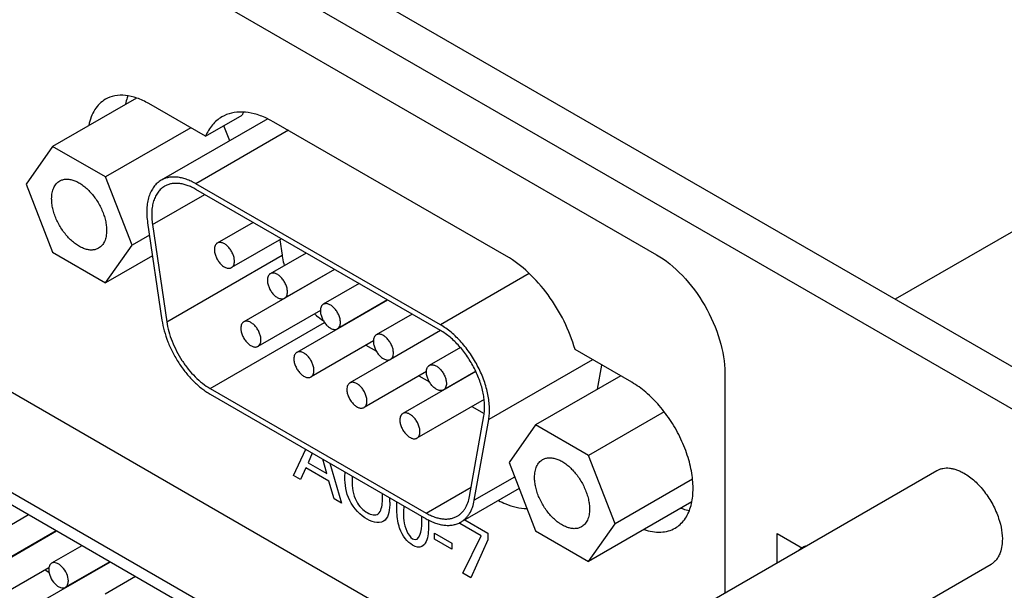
# Model space of a CAD drawing. Header units: inches. Extents: x 0 to 34, y 0 to 22.
# Tile 72 of 78: x 30 to 30.7, y 16.2 to 16.6. Entities that reach past the tile are written whole.
import ezdxf

# ---------------------------------------------------------------- set-up
doc = ezdxf.new("R2010")
doc.units = ezdxf.units.IN
doc.header["$LTSCALE"] = 1.87
doc.header["$MEASUREMENT"] = 0
doc.layers.get('0').update_dxf_attribs({"linetype": 'CONTINUOUS'})
doc.layers.add('02___PRT_ALL_AXES', color=7, linetype='CONTINUOUS')

msp = doc.modelspace()

# ---------------------------------------------------------------- linework, layer by layer
at = {"color": 7, "linetype": 'CONTINUOUS'}
for p, q in [((31.01054, 16.1876), (24.42561, 19.98966)), ((30.98402, 16.17229), (24.39909, 19.97435)), ((30.09342, 16.54649), (30.09342, 16.54608)), ((30.31287, 16.37875), (30.13667, 16.48049)), ((30.10538, 16.45508), (30.14303, 16.47682)), ((30.10538, 16.45508), (30.11572, 16.38502)), ((30.19716, 16.44414), (30.19881, 16.433)), ((30.11572, 16.38502), (30.19881, 16.433)), ((30.26065, 16.11354), (29.79149, 16.38443)), ((30.147, 16.33695), (30.22936, 16.3845)), ((30.26065, 16.10456), (29.79149, 16.37545)), ((30.25921, 16.3681), (30.26671, 16.36378)), ((30.29739, 16.34606), (30.30491, 16.34172)), ((30.147, 16.33695), (30.30254, 16.24714)), ((30.33558, 16.32401), (30.34439, 16.31892)), ((30.33382, 16.2591), (30.34415, 16.31722)), ((30.42737, 16.13735), (30.67061, 16.27779)), ((30.30254, 16.24714), (30.33503, 16.2659)), ((30.01607, 16.24578), (29.9942, 16.23316)), ((30.03639, 16.23405), (29.97493, 16.19856)), ((30.03607, 16.23424), (30.0042, 16.21584)), ((30.55552, 16.23233), (30.57369, 16.22183)), ((30.55552, 16.21134), (30.55552, 16.23233)), ((30.0178, 16.22331), (30.01798, 16.22379)), ((30.0201, 16.22502), (30.01993, 16.22454)), ((30.05461, 16.22353), (30.03274, 16.21091)), ((30.01547, 16.22234), (30.0153, 16.22186)), ((30.07493, 16.2118), (30.01347, 16.17631)), ((30.0746, 16.21198), (30.04274, 16.19359)), ((30.46637, 16.0698), (30.70961, 16.21024)), ((30.03079, 16.20772), (29.98493, 16.18124)), ((30.02812, 16.20617), (30.03082, 16.20462)), ((30.05712, 16.20189), (30.05743, 16.2016)), ((30.0591, 16.20303), (30.05922, 16.20272)), ((30.06033, 16.20336), (30.06026, 16.2037)), ((30.06238, 16.20492), (30.06245, 16.20459)), ((30.04633, 16.19566), (30.04666, 16.19547)), ((30.05353, 16.19982), (30.05367, 16.1996)), ((30.0553, 16.20037), (30.055, 16.20067)), ((30.09314, 16.20128), (30.07128, 16.18865))]:
    msp.add_line(p, q, dxfattribs=at)
at = {"color": 3, "linetype": 'CONTINUOUS'}
msp.add_line((32.75161, 17.62014), (30.64055, 16.40123), dxfattribs=at)
at = {"color": 40, "linetype": 'CONTINUOUS'}
for p, q in [((29.52783, 16.97659), (30.46863, 16.43339)), ((30.51773, 16.34833), (30.51773, 16.18952)), ((30.2071, 16.27419), (30.21584, 16.29312)), ((30.22054, 16.2904), (30.21755, 16.2834)), ((30.21598, 16.27972), (30.21215, 16.27127)), ((30.23242, 16.27022), (30.21598, 16.27972)), ((30.21755, 16.2834), (30.23095, 16.27566)), ((30.23095, 16.27566), (30.22811, 16.28603)), ((30.2332, 16.28309), (30.2416, 16.25427)), ((30.21215, 16.27127), (30.2071, 16.27419)), ((30.24402, 16.27304), (30.2442, 16.27674)), ((30.24928, 16.27381), (30.24918, 16.27041)), ((30.23625, 16.25736), (30.23242, 16.27022)), ((30.27121, 16.25808), (30.27114, 16.26119)), ((30.2416, 16.25427), (30.23625, 16.25736)), ((30.28149, 16.25039), (30.28157, 16.25517)), ((30.28647, 16.25234), (30.2862, 16.24796)), ((30.2995, 16.24039), (30.29943, 16.24485)), ((30.3042, 16.24218), (30.30426, 16.23815)), ((30.34217, 16.23071), (30.32692, 16.23952)), ((30.33038, 16.24222), (30.34713, 16.23255)), ((30.30869, 16.23259), (30.32101, 16.22547)), ((30.30869, 16.22828), (30.30869, 16.23259)), ((30.32912, 16.20374), (30.34217, 16.23071)), ((30.34713, 16.23255), (30.34713, 16.22779)), ((30.32101, 16.22117), (30.30869, 16.22828)), ((30.32101, 16.22547), (30.32101, 16.22117)), ((30.34713, 16.22779), (30.33467, 16.20053)), ((30.57143, 16.22053), (30.57324, 16.2221)), ((30.33467, 16.20053), (30.32912, 16.20374))]:
    msp.add_line(p, q, dxfattribs=at)
msp.add_arc((30.23185, 16.25502), 0.04457, 0.00591, 4.10798, dxfattribs=at)
at = {"color": 7, "linetype": 'CONTINUOUS'}
msp.add_arc((30.7031, 16.22152), 0.01302, 300.01214, 301.98616, dxfattribs=at)
for points, knots in [([(30.11417, 16.48272), (30.11325, 16.48219), (30.11151, 16.48092), (30.10931, 16.47848), (30.10751, 16.47553), (30.10616, 16.47212), (30.10526, 16.46831), (30.10482, 16.46414), (30.10484, 16.45968), (30.10516, 16.45664), (30.10538, 16.45508)], [0, 0, 0, 0, 0.102826, 0.208571, 0.319767, 0.438313, 0.565363, 0.701442, 0.846564, 1, 1, 1, 1]), ([(30.13667, 16.48049), (30.13565, 16.48108), (30.13363, 16.48214), (30.13054, 16.4834), (30.1275, 16.48429), (30.12455, 16.48478), (30.12171, 16.48488), (30.119, 16.48458), (30.11647, 16.48388), (30.1149, 16.48314), (30.11417, 16.48272)], [0, 0, 0, 0, 0.148531, 0.289506, 0.422746, 0.54865, 0.668001, 0.781944, 0.89199, 1, 1, 1, 1]), ([(30.19881, 16.433), (30.1989, 16.43238), (30.19931, 16.42987), (30.19989, 16.42738), (30.20041, 16.42553)], [0, 0, 0, 0, 0.243998, 1, 1, 1, 1]), ([(30.22206, 16.39074), (30.22258, 16.39029), (30.22462, 16.38855), (30.2268, 16.38696), (30.22848, 16.3859)], [0, 0, 0, 0, 0.257856, 1, 1, 1, 1]), ([(30.11572, 16.38502), (30.11607, 16.38267), (30.11709, 16.37789), (30.11947, 16.37082), (30.12265, 16.36383), (30.12654, 16.35712), (30.13104, 16.35091), (30.13601, 16.34536), (30.1413, 16.34065), (30.14509, 16.33805), (30.147, 16.33695)], [0, 0, 0, 0, 0.120784, 0.247692, 0.378368, 0.510285, 0.640808, 0.767384, 0.887747, 1, 1, 1, 1]), ([(30.34415, 16.31722), (30.34437, 16.31846), (30.34467, 16.32103), (30.34473, 16.32502), (30.34441, 16.32921), (30.34346, 16.3351), (30.34133, 16.34264), (30.33751, 16.35149), (30.33254, 16.35991), (30.32758, 16.3663), (30.32323, 16.37085), (30.31988, 16.37388), (30.31644, 16.37653), (30.31406, 16.37806), (30.31287, 16.37875)], [0, 0, 0, 0, 0.051824, 0.106813, 0.164761, 0.225427, 0.353419, 0.487364, 0.623126, 0.756388, 0.820818, 0.88315, 0.943008, 1, 1, 1, 1]), ([(30.67061, 16.27779), (30.67125, 16.27816), (30.67261, 16.2788), (30.67481, 16.2794), (30.67715, 16.27967), (30.67961, 16.27958), (30.68217, 16.27915), (30.6848, 16.27838), (30.68748, 16.27729), (30.68923, 16.27637), (30.69011, 16.27586)], [0, 0, 0, 0, 0.108012, 0.218067, 0.331993, 0.451326, 0.577242, 0.710552, 0.851551, 1, 1, 1, 1]), ([(30.69011, 16.27586), (30.69145, 16.27509), (30.69411, 16.27332), (30.6979, 16.27018), (30.70153, 16.26653), (30.70494, 16.26243), (30.70805, 16.25798), (30.71172, 16.25172), (30.71389, 16.2467), (30.71503, 16.24328)], [0, 0, 0, 0, 0.110894, 0.228708, 0.352111, 0.479769, 0.610131, 0.741479, 1, 1, 1, 1]), ([(30.32504, 16.24491), (30.3256, 16.24524), (30.32669, 16.24597), (30.32819, 16.24728), (30.32954, 16.2488), (30.33116, 16.25112), (30.33277, 16.25455), (30.33354, 16.25753), (30.33382, 16.2591)], [0, 0, 0, 0, 0.113583, 0.22843, 0.345728, 0.466558, 0.722023, 1, 1, 1, 1]), ([(30.30254, 16.24714), (30.30355, 16.24656), (30.30558, 16.2455), (30.30867, 16.24423), (30.3117, 16.24335), (30.31465, 16.24285), (30.3175, 16.24275), (30.3202, 16.24305), (30.32273, 16.24376), (30.3243, 16.24449), (30.32504, 16.24491)], [0, 0, 0, 0, 0.148526, 0.289504, 0.422747, 0.548651, 0.668001, 0.781943, 0.89199, 1, 1, 1, 1]), ([(30.71503, 16.24328), (30.71595, 16.24051), (30.71733, 16.23508), (30.71776, 16.22948), (30.71767, 16.22682)], [0, 0, 0, 0, 0.52318, 1, 1, 1, 1]), ([(30.71767, 16.22682), (30.71764, 16.2262), (30.7175, 16.22386), (30.71709, 16.22152), (30.7166, 16.21986)], [0, 0, 0, 0, 0.263003, 1, 1, 1, 1]), ([(30.7166, 16.21986), (30.7163, 16.21884), (30.71559, 16.21691), (30.7141, 16.2143), (30.71224, 16.21211), (30.71077, 16.21096), (30.71, 16.21048)], [0, 0, 0, 0, 0.271271, 0.525438, 0.766517, 1, 1, 1, 1]), ([(30.03274, 16.21091), (30.03206, 16.21052), (30.0309, 16.20906), (30.03067, 16.20728), (30.03067, 16.20633)], [0, 0, 0, 0, 0.449232, 1, 1, 1, 1]), ([(30.04481, 16.19816), (30.04481, 16.19995), (30.04383, 16.20365), (30.04129, 16.20758), (30.03858, 16.20998), (30.03651, 16.21111), (30.03449, 16.21152), (30.03324, 16.21119), (30.03274, 16.21091)], [0, 0, 0, 0, 0.269846, 0.561291, 0.695439, 0.813131, 0.912852, 1, 1, 1, 1]), ([(30.03067, 16.20633), (30.03067, 16.20454), (30.03165, 16.20084), (30.03419, 16.19691), (30.0369, 16.19451), (30.03896, 16.19338), (30.04098, 16.19297), (30.04224, 16.1933), (30.04274, 16.19359)], [0, 0, 0, 0, 0.269846, 0.561291, 0.695439, 0.813131, 0.912852, 1, 1, 1, 1]), ([(30.04274, 16.19359), (30.04341, 16.19397), (30.04458, 16.19543), (30.04481, 16.19721), (30.04481, 16.19816)], [0, 0, 0, 0, 0.449232, 1, 1, 1, 1])]:
    msp.add_open_spline(points, degree=3, knots=knots, dxfattribs=at)
at = {"color": 40, "linetype": 'CONTINUOUS'}
for points in [[(30.46863, 16.43339), (30.48115, 16.42616), (30.50718, 16.39894), (30.51773, 16.36279), (30.51773, 16.34833)], [(30.24918, 16.27041), (30.24918, 16.26594), (30.24988, 16.26056), (30.25231, 16.25568)], [(30.25231, 16.25568), (30.25409, 16.2521), (30.25734, 16.24904), (30.26017, 16.2474)], [(30.26017, 16.2474), (30.263, 16.24577), (30.2662, 16.24515), (30.26803, 16.24661)], [(30.29283, 16.2286), (30.29786, 16.22569), (30.2995, 16.23458), (30.2995, 16.24039)], [(30.29278, 16.22393), (30.28921, 16.22598), (30.28527, 16.23108), (30.2837, 16.23569)], [(30.29955, 16.22302), (30.29779, 16.22213), (30.2952, 16.22253), (30.29278, 16.22393)]]:
    msp.add_open_spline(points, degree=3, dxfattribs=at)
for points, knots in [([(30.26002, 16.24267), (30.25546, 16.2453), (30.24543, 16.25555), (30.24402, 16.26794), (30.24402, 16.27304)], [0, 0, 0, 0, 0.507844, 1, 1, 1, 1]), ([(30.27642, 16.25502), (30.27642, 16.24985), (30.27499, 16.23889), (30.26476, 16.23993), (30.26002, 16.24267)], [0, 0, 0, 0, 0.485873, 1, 1, 1, 1]), ([(30.26803, 16.24661), (30.27008, 16.24831), (30.27105, 16.25268), (30.27121, 16.25719), (30.27121, 16.25808)], [0, 0, 0, 0, 0.807207, 1, 1, 1, 1]), ([(30.2837, 16.23569), (30.28339, 16.23658), (30.28182, 16.24171), (30.28149, 16.24661), (30.28149, 16.25039)], [0, 0, 0, 0, 0.175056, 1, 1, 1, 1]), ([(30.2862, 16.24796), (30.2862, 16.24592), (30.28607, 16.24038), (30.28939, 16.23059), (30.29283, 16.2286)], [0, 0, 0, 0, 0.339308, 1, 1, 1, 1]), ([(30.30426, 16.23815), (30.30426, 16.23607), (30.30408, 16.22995), (30.30222, 16.22437), (30.29955, 16.22302)], [0, 0, 0, 0, 0.330174, 1, 1, 1, 1]), ([(30.57324, 16.2221), (30.5735, 16.22228), (30.57466, 16.22303), (30.57596, 16.22354), (30.57701, 16.2238)], [0, 0, 0, 0, 0.233104, 1, 1, 1, 1])]:
    msp.add_open_spline(points, degree=3, knots=knots, dxfattribs=at)
at = {"layer": '02___PRT_ALL_AXES', "color": 7, "linetype": 'CONTINUOUS'}
for p, q in [((30.09386, 16.54633), (30.0335, 16.51148)), ((30.14361, 16.51874), (30.10279, 16.54231)), ((30.18842, 16.53137), (30.11167, 16.48705)), ((30.14361, 16.51874), (30.17013, 16.53405)), ((30.19295, 16.52903), (30.18759, 16.53181)), ((30.36053, 16.43227), (30.19295, 16.52903)), ((30.13301, 16.52486), (30.07167, 16.48944)), ((30.20331, 16.52305), (30.13667, 16.48457)), ((30.16107, 16.51557), (30.15687, 16.52639)), ((30.0335, 16.51148), (30.01442, 16.48433)), ((30.07167, 16.48944), (30.0335, 16.51148)), ((30.09076, 16.44025), (30.07167, 16.48944)), ((30.01442, 16.48433), (30.0335, 16.43514)), ((30.31287, 16.38283), (30.13667, 16.48457)), ((30.10191, 16.45634), (30.11224, 16.38628)), ((30.17795, 16.45665), (30.15213, 16.44174)), ((30.10322, 16.44744), (30.09076, 16.44025)), ((30.19839, 16.44485), (30.16235, 16.42404)), ((30.32447, 16.14896), (29.82596, 16.43679)), ((30.07167, 16.4131), (30.09076, 16.44025)), ((30.0335, 16.43514), (30.07167, 16.4131)), ((30.10541, 16.43258), (30.07167, 16.4131)), ((30.21614, 16.4346), (30.19031, 16.41969)), ((30.23664, 16.42277), (30.17122, 16.385)), ((30.23658, 16.4228), (30.20053, 16.40199)), ((30.37689, 16.4198), (30.31287, 16.38283)), ((30.25432, 16.41256), (30.2285, 16.39765)), ((30.27482, 16.40072), (30.20941, 16.36295)), ((30.27476, 16.40076), (30.23872, 16.37995)), ((30.2264, 16.39325), (30.18144, 16.36729)), ((30.2925, 16.39051), (30.26668, 16.3756)), ((30.31294, 16.37863), (30.24759, 16.3409)), ((30.31291, 16.37869), (30.2769, 16.3579)), ((30.26458, 16.3712), (30.21963, 16.34525)), ((30.32726, 16.36646), (30.30487, 16.35354)), ((30.45069, 16.34143), (30.40987, 16.365)), ((30.42251, 16.3577), (30.34763, 16.31447)), ((30.42608, 16.33641), (30.42919, 16.35385)), ((30.30278, 16.34916), (30.25781, 16.3232)), ((30.33837, 16.34923), (30.28577, 16.31886)), ((30.33834, 16.3493), (30.31508, 16.33587)), ((30.44274, 16.34602), (30.3814, 16.31061)), ((30.147, 16.33286), (30.30254, 16.24306)), ((30.34436, 16.32908), (30.29599, 16.30115)), ((30.47412, 16.32006), (30.41957, 16.28857)), ((30.33729, 16.25634), (30.34763, 16.31447)), ((30.3814, 16.31061), (30.36231, 16.28346)), ((30.41957, 16.28857), (30.3814, 16.31061)), ((30.43866, 16.23938), (30.41957, 16.28857)), ((30.36231, 16.28346), (30.3814, 16.23427)), ((30.36633, 16.27311), (30.33729, 16.25634)), ((30.49445, 16.27159), (30.43866, 16.23938)), ((30.36954, 16.26484), (30.32754, 16.24058)), ((30.49392, 16.25515), (30.41957, 16.21223)), ((30.41957, 16.21223), (30.43866, 16.23938)), ((30.3814, 16.23427), (30.41957, 16.21223))]:
    msp.add_line(p, q, dxfattribs=at)
msp.add_arc((30.20328, 16.51997), 0.03602, 153.20913, 156.99052, dxfattribs=at)
for points, knots in [([(30.07154, 16.5454), (30.07002, 16.54452), (30.06713, 16.54232), (30.06364, 16.53795), (30.06103, 16.53261), (30.05992, 16.52866), (30.05951, 16.52657)], [0, 0, 0, 0, 0.229259, 0.46773, 0.723046, 1, 1, 1, 1]), ([(30.10279, 16.54231), (30.10005, 16.54389), (30.0946, 16.54648), (30.08621, 16.54851), (30.07834, 16.54831), (30.0736, 16.54659), (30.07154, 16.5454)], [0, 0, 0, 0, 0.289397, 0.549117, 0.782302, 1, 1, 1, 1]), ([(30.08777, 16.548), (30.08759, 16.54752), (30.08687, 16.54552), (30.08634, 16.54346), (30.08603, 16.54188)], [0, 0, 0, 0, 0.242369, 1, 1, 1, 1]), ([(30.18759, 16.53181), (30.18472, 16.53313), (30.17905, 16.53523), (30.17045, 16.53657), (30.16243, 16.53588), (30.1576, 16.53399), (30.15545, 16.53275)], [0, 0, 0, 0, 0.283887, 0.541106, 0.776658, 1, 1, 1, 1]), ([(30.15545, 16.53275), (30.15286, 16.53126), (30.14804, 16.52713), (30.14487, 16.52169), (30.14361, 16.51874)], [0, 0, 0, 0, 0.481938, 1, 1, 1, 1]), ([(30.03279, 16.47372), (30.03279, 16.47445), (30.03285, 16.47587), (30.03313, 16.47793), (30.0336, 16.47984), (30.03425, 16.48159), (30.03508, 16.48315), (30.03608, 16.48451), (30.03725, 16.48566), (30.03813, 16.48627), (30.03859, 16.48654)], [0, 0, 0, 0, 0.148446, 0.289442, 0.422752, 0.548667, 0.668001, 0.781927, 0.891985, 1, 1, 1, 1]), ([(30.03859, 16.48654), (30.03928, 16.48694), (30.0408, 16.48757), (30.04331, 16.48794), (30.04601, 16.48774), (30.04883, 16.48699), (30.05172, 16.48571), (30.05463, 16.48393), (30.05749, 16.48169), (30.06024, 16.47904), (30.06283, 16.47603), (30.066, 16.47162), (30.0686, 16.46681), (30.07053, 16.46179), (30.07158, 16.45806), (30.07223, 16.45442), (30.07239, 16.45202), (30.07239, 16.45086)], [0, 0, 0, 0, 0.042819, 0.087406, 0.135194, 0.187111, 0.243565, 0.304531, 0.369639, 0.438257, 0.509566, 0.582612, 0.729634, 0.801625, 0.871233, 0.937629, 1, 1, 1, 1]), ([(30.11167, 16.48705), (30.11065, 16.48646), (30.10872, 16.48505), (30.10627, 16.48234), (30.10427, 16.47906), (30.10277, 16.47527), (30.10177, 16.47103), (30.10128, 16.46641), (30.1013, 16.46145), (30.10165, 16.45807), (30.10191, 16.45634)], [0, 0, 0, 0, 0.102824, 0.208571, 0.31977, 0.438313, 0.565352, 0.701444, 0.846598, 1, 1, 1, 1]), ([(30.13667, 16.48457), (30.13554, 16.48522), (30.13329, 16.4864), (30.12985, 16.48781), (30.12648, 16.48879), (30.1232, 16.48934), (30.12004, 16.48945), (30.11704, 16.48912), (30.11423, 16.48834), (30.11249, 16.48752), (30.11167, 16.48705)], [0, 0, 0, 0, 0.148491, 0.289483, 0.422754, 0.548661, 0.667999, 0.781938, 0.891989, 1, 1, 1, 1]), ([(30.06659, 16.43804), (30.0659, 16.43764), (30.06438, 16.43701), (30.06187, 16.43664), (30.05917, 16.43684), (30.05634, 16.43759), (30.05345, 16.43887), (30.05055, 16.44065), (30.04769, 16.44289), (30.04493, 16.44554), (30.04234, 16.44855), (30.03918, 16.45296), (30.03657, 16.45777), (30.03465, 16.46279), (30.03359, 16.46652), (30.03295, 16.47016), (30.03279, 16.47256), (30.03279, 16.47372)], [0, 0, 0, 0, 0.042819, 0.087406, 0.135194, 0.187111, 0.243565, 0.304531, 0.369639, 0.438257, 0.509566, 0.582612, 0.729634, 0.801625, 0.871233, 0.937629, 1, 1, 1, 1]), ([(30.07239, 16.45086), (30.07239, 16.45013), (30.07233, 16.44871), (30.07205, 16.44665), (30.07158, 16.44474), (30.07093, 16.44299), (30.0701, 16.44143), (30.0691, 16.44007), (30.06793, 16.43892), (30.06705, 16.43831), (30.06659, 16.43804)], [0, 0, 0, 0, 0.148446, 0.289442, 0.422752, 0.548667, 0.668001, 0.781927, 0.891985, 1, 1, 1, 1]), ([(30.15213, 16.44174), (30.15196, 16.44164), (30.15164, 16.44142), (30.15106, 16.44085), (30.15049, 16.43992), (30.15009, 16.43857), (30.15001, 16.43758), (30.15001, 16.43706)], [0, 0, 0, 0, 0.108164, 0.218335, 0.451303, 0.710679, 1, 1, 1, 1]), ([(30.15001, 16.43706), (30.15001, 16.43664), (30.15007, 16.43576), (30.15039, 16.43395), (30.15117, 16.43166), (30.15258, 16.42906), (30.15436, 16.42677), (30.15638, 16.42498), (30.15821, 16.42398), (30.15964, 16.4236), (30.16063, 16.42353), (30.16154, 16.42366), (30.1621, 16.4239), (30.16235, 16.42404)], [0, 0, 0, 0, 0.062366, 0.128842, 0.270422, 0.417543, 0.561865, 0.695508, 0.812748, 0.864705, 0.912526, 0.957149, 1, 1, 1, 1]), ([(30.16447, 16.42872), (30.16447, 16.42914), (30.16441, 16.43002), (30.16409, 16.43183), (30.16331, 16.43413), (30.1619, 16.43672), (30.16012, 16.43901), (30.1581, 16.4408), (30.15627, 16.4418), (30.15484, 16.44218), (30.15385, 16.44225), (30.15294, 16.44212), (30.15238, 16.44189), (30.15213, 16.44174)], [0, 0, 0, 0, 0.062366, 0.128842, 0.270422, 0.417543, 0.561865, 0.695508, 0.812748, 0.864705, 0.912526, 0.957149, 1, 1, 1, 1]), ([(30.16235, 16.42404), (30.16252, 16.42414), (30.16284, 16.42436), (30.16342, 16.42493), (30.16399, 16.42586), (30.16439, 16.42722), (30.16447, 16.4282), (30.16447, 16.42872)], [0, 0, 0, 0, 0.108164, 0.218335, 0.451303, 0.710679, 1, 1, 1, 1]), ([(30.40987, 16.365), (30.40788, 16.372), (30.40245, 16.38578), (30.39105, 16.40458), (30.3771, 16.42057), (30.36617, 16.42902), (30.36053, 16.43227)], [0, 0, 0, 0, 0.256289, 0.518317, 0.770733, 1, 1, 1, 1]), ([(30.19031, 16.41969), (30.19015, 16.4196), (30.18982, 16.41937), (30.18925, 16.4188), (30.18867, 16.41787), (30.18828, 16.41652), (30.1882, 16.41553), (30.1882, 16.41502)], [0, 0, 0, 0, 0.108164, 0.218335, 0.451303, 0.710679, 1, 1, 1, 1]), ([(30.1882, 16.41502), (30.1882, 16.41459), (30.18826, 16.41372), (30.18858, 16.41191), (30.18935, 16.40961), (30.19076, 16.40701), (30.19255, 16.40473), (30.19457, 16.40294), (30.19639, 16.40194), (30.19783, 16.40156), (30.19881, 16.40148), (30.19973, 16.40162), (30.20028, 16.40185), (30.20053, 16.40199)], [0, 0, 0, 0, 0.062366, 0.128842, 0.270422, 0.417543, 0.561865, 0.695508, 0.812748, 0.864705, 0.912526, 0.957149, 1, 1, 1, 1]), ([(30.20265, 16.40667), (30.20265, 16.4071), (30.20259, 16.40797), (30.20227, 16.40978), (30.20149, 16.41208), (30.20009, 16.41468), (30.1983, 16.41696), (30.19628, 16.41875), (30.19445, 16.41975), (30.19302, 16.42013), (30.19204, 16.4202), (30.19112, 16.42007), (30.19057, 16.41984), (30.19031, 16.41969)], [0, 0, 0, 0, 0.062366, 0.128842, 0.270422, 0.417543, 0.561865, 0.695508, 0.812748, 0.864705, 0.912526, 0.957149, 1, 1, 1, 1]), ([(30.20053, 16.40199), (30.2007, 16.40209), (30.20102, 16.40232), (30.2016, 16.40288), (30.20217, 16.40382), (30.20257, 16.40517), (30.20265, 16.40615), (30.20265, 16.40667)], [0, 0, 0, 0, 0.108164, 0.218335, 0.451303, 0.710679, 1, 1, 1, 1]), ([(30.2285, 16.39765), (30.22833, 16.39755), (30.22801, 16.39733), (30.22743, 16.39676), (30.22686, 16.39582), (30.22646, 16.39447), (30.22638, 16.39349), (30.22638, 16.39297)], [0, 0, 0, 0, 0.108164, 0.218335, 0.451303, 0.710679, 1, 1, 1, 1]), ([(30.22638, 16.39297), (30.22638, 16.39255), (30.22644, 16.39167), (30.22676, 16.38986), (30.22754, 16.38756), (30.22894, 16.38497), (30.23073, 16.38268), (30.23275, 16.38089), (30.23458, 16.37989), (30.23601, 16.37951), (30.23699, 16.37944), (30.23791, 16.37957), (30.23847, 16.3798), (30.23872, 16.37995)], [0, 0, 0, 0, 0.062366, 0.128842, 0.270422, 0.417543, 0.561865, 0.695508, 0.812748, 0.864705, 0.912526, 0.957149, 1, 1, 1, 1]), ([(30.24083, 16.38462), (30.24083, 16.38505), (30.24078, 16.38592), (30.24046, 16.38773), (30.23968, 16.39003), (30.23827, 16.39263), (30.23649, 16.39492), (30.23447, 16.39671), (30.23264, 16.39771), (30.23121, 16.39809), (30.23022, 16.39816), (30.2293, 16.39802), (30.22875, 16.39779), (30.2285, 16.39765)], [0, 0, 0, 0, 0.062366, 0.128842, 0.270422, 0.417543, 0.561865, 0.695508, 0.812748, 0.864705, 0.912526, 0.957149, 1, 1, 1, 1]), ([(30.11224, 16.38628), (30.11263, 16.38367), (30.11377, 16.37836), (30.11641, 16.3705), (30.11994, 16.36273), (30.12427, 16.35528), (30.12927, 16.34838), (30.13478, 16.34222), (30.13977, 16.33778), (30.14388, 16.33478), (30.14596, 16.33347), (30.147, 16.33286)], [0, 0, 0, 0, 0.120757, 0.247685, 0.378339, 0.510251, 0.640768, 0.767323, 0.887706, 0.944995, 1, 1, 1, 1]), ([(30.17122, 16.385), (30.17105, 16.3849), (30.17073, 16.38467), (30.17015, 16.38411), (30.16958, 16.38317), (30.16918, 16.38182), (30.16911, 16.38084), (30.16911, 16.38032)], [0, 0, 0, 0, 0.108164, 0.218335, 0.451303, 0.710679, 1, 1, 1, 1]), ([(30.16911, 16.38032), (30.16911, 16.37989), (30.16916, 16.37902), (30.16948, 16.37721), (30.17026, 16.37491), (30.17167, 16.37231), (30.17345, 16.37003), (30.17547, 16.36824), (30.1773, 16.36724), (30.17873, 16.36686), (30.17972, 16.36678), (30.18063, 16.36692), (30.18119, 16.36715), (30.18144, 16.3673)], [0, 0, 0, 0, 0.062366, 0.128842, 0.270422, 0.417543, 0.561865, 0.695508, 0.812748, 0.864705, 0.912526, 0.957149, 1, 1, 1, 1]), ([(30.18356, 16.37197), (30.18356, 16.3724), (30.1835, 16.37327), (30.18318, 16.37508), (30.1824, 16.37738), (30.181, 16.37998), (30.17921, 16.38226), (30.17719, 16.38405), (30.17536, 16.38505), (30.17393, 16.38543), (30.17295, 16.38551), (30.17203, 16.38537), (30.17147, 16.38514), (30.17122, 16.385)], [0, 0, 0, 0, 0.062366, 0.128842, 0.270422, 0.417543, 0.561865, 0.695508, 0.812748, 0.864705, 0.912526, 0.957149, 1, 1, 1, 1]), ([(30.23872, 16.37995), (30.23889, 16.38004), (30.23921, 16.38027), (30.23979, 16.38084), (30.24036, 16.38177), (30.24075, 16.38312), (30.24083, 16.38411), (30.24083, 16.38462)], [0, 0, 0, 0, 0.108164, 0.218335, 0.451303, 0.710679, 1, 1, 1, 1]), ([(30.34763, 16.31447), (30.34787, 16.31584), (30.34821, 16.3187), (30.34827, 16.32313), (30.34791, 16.32779), (30.34714, 16.33261), (30.34595, 16.33755), (30.34437, 16.34254), (30.34242, 16.34752), (30.34011, 16.35244), (30.33748, 16.35723), (30.33455, 16.36184), (30.33137, 16.36622), (30.32796, 16.3703), (30.32438, 16.37405), (30.32066, 16.37742), (30.31684, 16.38036), (30.3142, 16.38207), (30.31287, 16.38283)], [0, 0, 0, 0, 0.051798, 0.106778, 0.164717, 0.225362, 0.288395, 0.353396, 0.419892, 0.487374, 0.555312, 0.623165, 0.69039, 0.756458, 0.820865, 0.883189, 0.943036, 1, 1, 1, 1]), ([(30.18144, 16.3673), (30.18161, 16.36739), (30.18193, 16.36762), (30.18251, 16.36818), (30.18308, 16.36912), (30.18348, 16.37047), (30.18356, 16.37146), (30.18356, 16.37197)], [0, 0, 0, 0, 0.108164, 0.218335, 0.451303, 0.710679, 1, 1, 1, 1]), ([(30.26668, 16.3756), (30.26651, 16.3755), (30.26619, 16.37528), (30.26561, 16.37471), (30.26504, 16.37378), (30.26464, 16.37243), (30.26456, 16.37144), (30.26456, 16.37092)], [0, 0, 0, 0, 0.108164, 0.218335, 0.451303, 0.710679, 1, 1, 1, 1]), ([(30.27902, 16.36258), (30.27902, 16.363), (30.27896, 16.36388), (30.27864, 16.36569), (30.27786, 16.36799), (30.27646, 16.37058), (30.27467, 16.37287), (30.27265, 16.37466), (30.27082, 16.37566), (30.26939, 16.37604), (30.26841, 16.37611), (30.26749, 16.37598), (30.26693, 16.37575), (30.26668, 16.3756)], [0, 0, 0, 0, 0.062366, 0.128842, 0.270422, 0.417543, 0.561865, 0.695508, 0.812748, 0.864705, 0.912526, 0.957149, 1, 1, 1, 1]), ([(30.26456, 16.37092), (30.26456, 16.3705), (30.26462, 16.36962), (30.26494, 16.36781), (30.26572, 16.36551), (30.26713, 16.36292), (30.26891, 16.36063), (30.27093, 16.35884), (30.27276, 16.35784), (30.27419, 16.35746), (30.27518, 16.35739), (30.27609, 16.35752), (30.27665, 16.35775), (30.2769, 16.3579)], [0, 0, 0, 0, 0.062366, 0.128842, 0.270422, 0.417543, 0.561865, 0.695508, 0.812748, 0.864705, 0.912526, 0.957149, 1, 1, 1, 1]), ([(30.20941, 16.36295), (30.20924, 16.36285), (30.20892, 16.36263), (30.20834, 16.36206), (30.20777, 16.36113), (30.20737, 16.35977), (30.20729, 16.35879), (30.20729, 16.35827)], [0, 0, 0, 0, 0.108164, 0.218335, 0.451303, 0.710679, 1, 1, 1, 1]), ([(30.20729, 16.35827), (30.20729, 16.35785), (30.20735, 16.35697), (30.20767, 16.35516), (30.20845, 16.35286), (30.20985, 16.35027), (30.21164, 16.34798), (30.21366, 16.34619), (30.21549, 16.34519), (30.21692, 16.34481), (30.2179, 16.34474), (30.21882, 16.34487), (30.21937, 16.3451), (30.21963, 16.34525)], [0, 0, 0, 0, 0.062366, 0.128842, 0.270422, 0.417543, 0.561865, 0.695508, 0.812748, 0.864705, 0.912526, 0.957149, 1, 1, 1, 1]), ([(30.22174, 16.34993), (30.22174, 16.35035), (30.22168, 16.35122), (30.22136, 16.35304), (30.22059, 16.35533), (30.21918, 16.35793), (30.21739, 16.36022), (30.21537, 16.36201), (30.21354, 16.36301), (30.21211, 16.36339), (30.21113, 16.36346), (30.21021, 16.36333), (30.20966, 16.36309), (30.20941, 16.36295)], [0, 0, 0, 0, 0.062366, 0.128842, 0.270422, 0.417543, 0.561865, 0.695508, 0.812748, 0.864705, 0.912526, 0.957149, 1, 1, 1, 1]), ([(30.2769, 16.3579), (30.27707, 16.358), (30.27739, 16.35822), (30.27797, 16.35879), (30.27854, 16.35972), (30.27894, 16.36108), (30.27902, 16.36206), (30.27902, 16.36258)], [0, 0, 0, 0, 0.108164, 0.218335, 0.451303, 0.710679, 1, 1, 1, 1]), ([(30.30276, 16.34887), (30.30276, 16.34938), (30.30284, 16.35037), (30.30324, 16.35172), (30.30381, 16.35265), (30.30439, 16.35322), (30.30471, 16.35344), (30.30488, 16.35354)], [0, 0, 0, 0, 0.289321, 0.548697, 0.781665, 0.891836, 1, 1, 1, 1]), ([(30.30488, 16.35354), (30.30513, 16.35368), (30.30568, 16.35391), (30.3066, 16.35405), (30.30758, 16.35397), (30.30901, 16.35359), (30.31083, 16.3526), (30.31285, 16.35081), (30.31463, 16.34853), (30.31603, 16.34594), (30.31681, 16.34364), (30.31713, 16.34184), (30.31719, 16.34096), (30.31719, 16.34054)], [0, 0, 0, 0, 0.042851, 0.087474, 0.135295, 0.187252, 0.304492, 0.438135, 0.582457, 0.729578, 0.871158, 0.937634, 1, 1, 1, 1]), ([(30.21963, 16.34525), (30.21979, 16.34534), (30.22012, 16.34557), (30.22069, 16.34614), (30.22127, 16.34707), (30.22166, 16.34842), (30.22174, 16.34941), (30.22174, 16.34993)], [0, 0, 0, 0, 0.108164, 0.218335, 0.451303, 0.710679, 1, 1, 1, 1]), ([(30.31508, 16.33587), (30.31482, 16.33573), (30.31427, 16.33549), (30.31335, 16.33536), (30.31237, 16.33543), (30.31094, 16.33581), (30.30912, 16.33681), (30.3071, 16.3386), (30.30532, 16.34088), (30.30392, 16.34347), (30.30314, 16.34576), (30.30282, 16.34757), (30.30276, 16.34845), (30.30276, 16.34887)], [0, 0, 0, 0, 0.042851, 0.087474, 0.135295, 0.187252, 0.304492, 0.438135, 0.582457, 0.729578, 0.871158, 0.937634, 1, 1, 1, 1]), ([(30.24759, 16.3409), (30.24742, 16.34081), (30.2471, 16.34058), (30.24652, 16.34001), (30.24595, 16.33908), (30.24555, 16.33773), (30.24547, 16.33674), (30.24547, 16.33622)], [0, 0, 0, 0, 0.108164, 0.218335, 0.451303, 0.710679, 1, 1, 1, 1]), ([(30.24547, 16.33622), (30.24547, 16.3358), (30.24553, 16.33493), (30.24585, 16.33311), (30.24663, 16.33082), (30.24804, 16.32822), (30.24982, 16.32593), (30.25184, 16.32414), (30.25367, 16.32314), (30.2551, 16.32276), (30.25609, 16.32269), (30.257, 16.32282), (30.25756, 16.32306), (30.25781, 16.3232)], [0, 0, 0, 0, 0.062366, 0.128842, 0.270422, 0.417543, 0.561865, 0.695508, 0.812748, 0.864705, 0.912526, 0.957149, 1, 1, 1, 1]), ([(30.25993, 16.32788), (30.25993, 16.3283), (30.25987, 16.32918), (30.25955, 16.33099), (30.25877, 16.33329), (30.25736, 16.33588), (30.25558, 16.33817), (30.25356, 16.33996), (30.25173, 16.34096), (30.2503, 16.34134), (30.24931, 16.34141), (30.2484, 16.34128), (30.24784, 16.34105), (30.24759, 16.3409)], [0, 0, 0, 0, 0.062366, 0.128842, 0.270422, 0.417543, 0.561865, 0.695508, 0.812748, 0.864705, 0.912526, 0.957149, 1, 1, 1, 1]), ([(30.31719, 16.34054), (30.31719, 16.34002), (30.31711, 16.33904), (30.31671, 16.33769), (30.31614, 16.33676), (30.31556, 16.33619), (30.31524, 16.33597), (30.31508, 16.33587)], [0, 0, 0, 0, 0.289321, 0.548697, 0.781665, 0.891836, 1, 1, 1, 1]), ([(30.49303, 16.25135), (30.49408, 16.25479), (30.49523, 16.26245), (30.49451, 16.27461), (30.4915, 16.28756), (30.48637, 16.30066), (30.4794, 16.31322), (30.47092, 16.3246), (30.46139, 16.3342), (30.4543, 16.33935), (30.45069, 16.34143)], [0, 0, 0, 0, 0.102281, 0.217822, 0.344648, 0.479104, 0.616616, 0.752247, 0.881474, 1, 1, 1, 1]), ([(30.25781, 16.3232), (30.25798, 16.3233), (30.2583, 16.32352), (30.25888, 16.32409), (30.25945, 16.32502), (30.25985, 16.32638), (30.25993, 16.32736), (30.25993, 16.32788)], [0, 0, 0, 0, 0.108164, 0.218335, 0.451303, 0.710679, 1, 1, 1, 1]), ([(30.28577, 16.31885), (30.28561, 16.31876), (30.28528, 16.31853), (30.28471, 16.31797), (30.28413, 16.31703), (30.28374, 16.31568), (30.28366, 16.31469), (30.28366, 16.31418)], [0, 0, 0, 0, 0.108164, 0.218335, 0.451303, 0.710679, 1, 1, 1, 1]), ([(30.29811, 16.30583), (30.29811, 16.30626), (30.29805, 16.30713), (30.29773, 16.30894), (30.29695, 16.31124), (30.29555, 16.31384), (30.29376, 16.31612), (30.29174, 16.31791), (30.28991, 16.31891), (30.28848, 16.31929), (30.2875, 16.31937), (30.28658, 16.31923), (30.28603, 16.319), (30.28577, 16.31885)], [0, 0, 0, 0, 0.062366, 0.128842, 0.270422, 0.417543, 0.561865, 0.695508, 0.812748, 0.864705, 0.912526, 0.957149, 1, 1, 1, 1]), ([(30.28366, 16.31418), (30.28366, 16.31375), (30.28371, 16.31288), (30.28404, 16.31107), (30.28481, 16.30877), (30.28622, 16.30617), (30.288, 16.30389), (30.29003, 16.3021), (30.29185, 16.3011), (30.29328, 16.30072), (30.29427, 16.30064), (30.29519, 16.30078), (30.29574, 16.30101), (30.29599, 16.30115)], [0, 0, 0, 0, 0.062366, 0.128842, 0.270422, 0.417543, 0.561865, 0.695508, 0.812748, 0.864705, 0.912526, 0.957149, 1, 1, 1, 1]), ([(30.29599, 16.30115), (30.29616, 16.30125), (30.29648, 16.30148), (30.29706, 16.30204), (30.29763, 16.30298), (30.29803, 16.30433), (30.29811, 16.30531), (30.29811, 16.30583)], [0, 0, 0, 0, 0.108164, 0.218335, 0.451303, 0.710679, 1, 1, 1, 1]), ([(30.38648, 16.28567), (30.38717, 16.28606), (30.3887, 16.2867), (30.39121, 16.28706), (30.39391, 16.28687), (30.39673, 16.28612), (30.39962, 16.28484), (30.40253, 16.28306), (30.40539, 16.28082), (30.40814, 16.27817), (30.41073, 16.27516), (30.4139, 16.27075), (30.4165, 16.26594), (30.41843, 16.26092), (30.41948, 16.25719), (30.42013, 16.25355), (30.42028, 16.25115), (30.42028, 16.24999)], [0, 0, 0, 0, 0.042819, 0.087406, 0.135194, 0.187111, 0.243565, 0.304531, 0.369639, 0.438257, 0.509566, 0.582612, 0.729634, 0.801625, 0.871233, 0.937629, 1, 1, 1, 1]), ([(30.38069, 16.27285), (30.38069, 16.27358), (30.38075, 16.275), (30.38102, 16.27706), (30.38149, 16.27897), (30.38214, 16.28071), (30.38297, 16.28228), (30.38398, 16.28364), (30.38514, 16.28479), (30.38603, 16.2854), (30.38648, 16.28567)], [0, 0, 0, 0, 0.148446, 0.289442, 0.422752, 0.548667, 0.668001, 0.781927, 0.891985, 1, 1, 1, 1]), ([(30.41449, 16.23717), (30.4138, 16.23677), (30.41227, 16.23614), (30.40976, 16.23577), (30.40706, 16.23597), (30.40424, 16.23672), (30.40135, 16.238), (30.39844, 16.23978), (30.39558, 16.24201), (30.39283, 16.24467), (30.39024, 16.24768), (30.38707, 16.25209), (30.38447, 16.25689), (30.38254, 16.26192), (30.38149, 16.26565), (30.38084, 16.26929), (30.38069, 16.27169), (30.38069, 16.27285)], [0, 0, 0, 0, 0.042819, 0.087406, 0.135194, 0.187111, 0.243565, 0.304531, 0.369639, 0.438257, 0.509566, 0.582612, 0.729634, 0.801625, 0.871233, 0.937629, 1, 1, 1, 1]), ([(30.32754, 16.24058), (30.32816, 16.24095), (30.32938, 16.24176), (30.33104, 16.24321), (30.33254, 16.2449), (30.33435, 16.24748), (30.33613, 16.25129), (30.33698, 16.2546), (30.33729, 16.25634)], [0, 0, 0, 0, 0.113582, 0.228414, 0.345702, 0.46654, 0.722091, 1, 1, 1, 1]), ([(30.35462, 16.25613), (30.35635, 16.25524), (30.36282, 16.25222), (30.36996, 16.25042), (30.37516, 16.25032)], [0, 0, 0, 0, 0.27242, 1, 1, 1, 1]), ([(30.48194, 16.23628), (30.48323, 16.23703), (30.4857, 16.23884), (30.48997, 16.24361), (30.49206, 16.24816), (30.49303, 16.25135)], [0, 0, 0, 0, 0.234495, 0.475891, 1, 1, 1, 1]), ([(30.42028, 16.24999), (30.42028, 16.24926), (30.42022, 16.24784), (30.41995, 16.24578), (30.41948, 16.24387), (30.41883, 16.24212), (30.418, 16.24056), (30.41699, 16.2392), (30.41583, 16.23805), (30.41494, 16.23743), (30.41449, 16.23717)], [0, 0, 0, 0, 0.148446, 0.289442, 0.422752, 0.548667, 0.668001, 0.781927, 0.891985, 1, 1, 1, 1]), ([(30.48615, 16.25058), (30.48666, 16.25041), (30.48862, 16.24979), (30.49064, 16.24931), (30.49215, 16.24906)], [0, 0, 0, 0, 0.257735, 1, 1, 1, 1]), ([(30.30254, 16.24306), (30.30366, 16.24241), (30.30591, 16.24123), (30.30935, 16.23983), (30.31272, 16.23884), (30.316, 16.23829), (30.31916, 16.23818), (30.32216, 16.23852), (30.32498, 16.2393), (30.32672, 16.24011), (30.32754, 16.24058)], [0, 0, 0, 0, 0.148469, 0.289465, 0.422755, 0.548665, 0.667999, 0.78193, 0.891985, 1, 1, 1, 1]), ([(30.45964, 16.23527), (30.46348, 16.23397), (30.46946, 16.23285), (30.47707, 16.234), (30.48042, 16.2354), (30.48194, 16.23628)], [0, 0, 0, 0, 0.531523, 0.770389, 1, 1, 1, 1])]:
    msp.add_open_spline(points, degree=3, knots=knots, dxfattribs=at)

doc.saveas('drawing.dxf')
